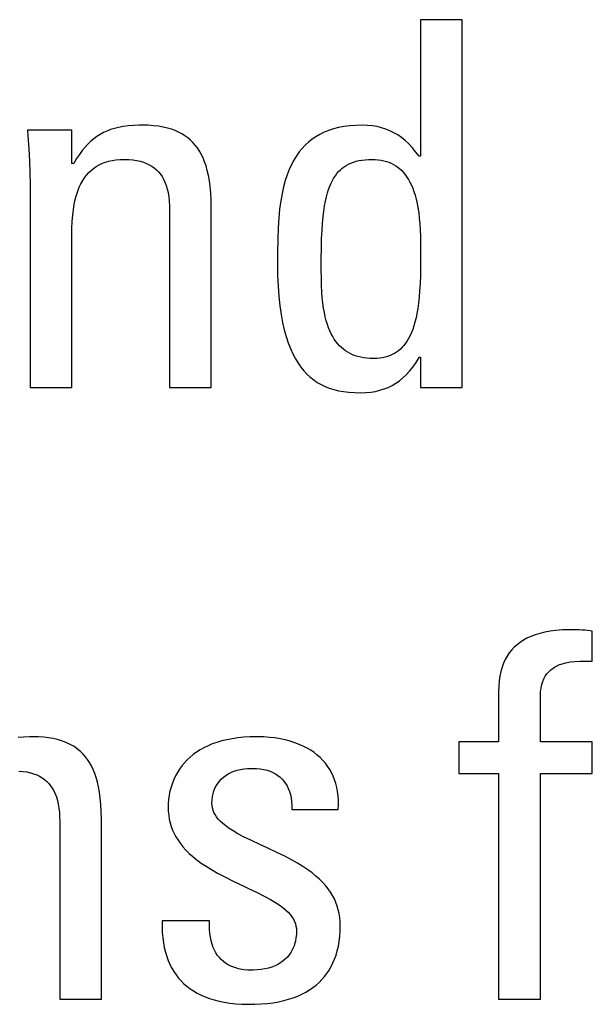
# Model space of a CAD drawing. Extents: x -840 to -217, y -121 to 557.
# Tile 20 of 145: x -582.43 to -579.85, y 174.63 to 179.06. Entities that reach past the tile are written whole.
import ezdxf

# ---------------------------------------------------------------- set-up
doc = ezdxf.new("R2010")
doc.units = 0
doc.header["$LTSCALE"] = 23.1
doc.layers.add('R912005577_AM_0', color=7, linetype='CONTINUOUS')

msp = doc.modelspace()

# ---------------------------------------------------------------- linework, layer by layer
at = {"layer": 'R912005577_AM_0', "color": 7}
for p, q in [((-580.4331, 179.0569), (-580.6211, 179.0569)), ((-580.6211, 179.0569), (-580.6211, 178.4424)), ((-580.4331, 177.4013), (-580.4331, 179.0569)), ((-581.9385, 178.5791), (-581.9604, 178.5762)), ((-581.9144, 178.5811), (-581.9385, 178.5791)), ((-581.8879, 178.5822), (-581.9144, 178.5811)), ((-581.8731, 178.5823), (-581.8879, 178.5822)), ((-581.8475, 178.5818), (-581.8731, 178.5823)), ((-581.8236, 178.5801), (-581.8475, 178.5818)), ((-581.8014, 178.5775), (-581.8236, 178.5801)), ((-581.7807, 178.574), (-581.8014, 178.5775)), ((-580.9399, 178.5795), (-580.966, 178.576)), ((-580.9121, 178.5816), (-580.9399, 178.5795)), ((-580.8825, 178.5823), (-580.9121, 178.5816)), ((-580.8595, 178.5816), (-580.8825, 178.5823)), ((-580.8377, 178.5795), (-580.8595, 178.5816)), ((-580.8168, 178.576), (-580.8377, 178.5795)), ((-582.1918, 178.5594), (-582.3913, 178.5594)), ((-582.3913, 178.5594), (-582.3893, 178.5362)), ((-582.3893, 178.5362), (-582.385, 178.4759)), ((-582.1918, 178.4103), (-582.1918, 178.5594)), ((-582.0643, 178.5408), (-582.0787, 178.5316)), ((-582.0493, 178.5489), (-582.0643, 178.5408)), ((-582.0336, 178.5561), (-582.0493, 178.5489)), ((-582.0171, 178.5624), (-582.0336, 178.5561)), ((-581.9995, 178.5678), (-582.0171, 178.5624)), ((-581.9807, 178.5724), (-581.9995, 178.5678)), ((-581.9604, 178.5762), (-581.9807, 178.5724)), ((-581.7614, 178.5695), (-581.7807, 178.574)), ((-581.7434, 178.5642), (-581.7614, 178.5695)), ((-581.7266, 178.5581), (-581.7434, 178.5642)), ((-581.7108, 178.5512), (-581.7266, 178.5581)), ((-581.6961, 178.5434), (-581.7108, 178.5512)), ((-581.6891, 178.5393), (-581.6961, 178.5434)), ((-581.6823, 178.5349), (-581.6891, 178.5393)), ((-581.6695, 178.5256), (-581.6823, 178.5349)), ((-581.0747, 178.5409), (-581.0927, 178.5306)), ((-581.0555, 178.5502), (-581.0747, 178.5409)), ((-581.0455, 178.5544), (-581.0555, 178.5502)), ((-581.0352, 178.5584), (-581.0455, 178.5544)), ((-581.0135, 178.5654), (-581.0352, 178.5584)), ((-580.9905, 178.5713), (-581.0135, 178.5654)), ((-580.966, 178.576), (-580.9905, 178.5713)), ((-580.7968, 178.5711), (-580.8168, 178.576)), ((-580.7776, 178.5649), (-580.7968, 178.5711)), ((-580.7591, 178.5574), (-580.7776, 178.5649)), ((-580.7412, 178.5485), (-580.7591, 178.5574)), ((-580.7239, 178.5383), (-580.7412, 178.5485)), ((-580.7071, 178.5265), (-580.7239, 178.5383)), ((-582.1192, 178.4976), (-582.132, 178.4836)), ((-582.1061, 178.5101), (-582.1192, 178.4976)), ((-582.0926, 178.5214), (-582.1061, 178.5101)), ((-582.0787, 178.5316), (-582.0926, 178.5214)), ((-581.6574, 178.5155), (-581.6695, 178.5256)), ((-581.6462, 178.5045), (-581.6574, 178.5155)), ((-581.6357, 178.4926), (-581.6462, 178.5045)), ((-581.6259, 178.4799), (-581.6357, 178.4926)), ((-581.1406, 178.4929), (-581.1547, 178.478)), ((-581.1256, 178.5066), (-581.1406, 178.4929)), ((-581.1097, 178.5191), (-581.1256, 178.5066)), ((-581.0927, 178.5306), (-581.1097, 178.5191)), ((-580.6907, 178.5133), (-580.7071, 178.5265)), ((-580.6746, 178.4983), (-580.6907, 178.5133)), ((-580.6588, 178.4816), (-580.6746, 178.4983)), ((-582.385, 178.4759), (-582.3821, 178.4202)), ((-582.1573, 178.451), (-582.1699, 178.4318)), ((-582.1447, 178.4682), (-582.1573, 178.451)), ((-582.132, 178.4836), (-582.1447, 178.4682)), ((-581.6168, 178.4661), (-581.6259, 178.4799)), ((-581.6084, 178.4512), (-581.6168, 178.4661)), ((-581.6006, 178.4351), (-581.6084, 178.4512)), ((-581.168, 178.4618), (-581.1804, 178.4443)), ((-581.1547, 178.478), (-581.168, 178.4618)), ((-580.6432, 178.463), (-580.6588, 178.4816)), ((-580.628, 178.4424), (-580.6432, 178.463)), ((-582.3821, 178.4202), (-582.3803, 178.368)), ((-582.1826, 178.4103), (-582.1918, 178.4103)), ((-582.1699, 178.4318), (-582.1826, 178.4103)), ((-582.0816, 178.3962), (-582.069, 178.4035)), ((-582.069, 178.4035), (-582.0557, 178.4099)), ((-582.0557, 178.4099), (-582.0415, 178.4155)), ((-582.0415, 178.4155), (-582.0341, 178.4179)), ((-582.0341, 178.4179), (-582.0264, 178.4201)), ((-582.0264, 178.4201), (-582.0103, 178.4237)), ((-582.0103, 178.4237), (-581.9932, 178.4264)), ((-581.9932, 178.4264), (-581.975, 178.4281)), ((-581.975, 178.4281), (-581.9556, 178.4286)), ((-581.9556, 178.4286), (-581.9354, 178.4281)), ((-581.9354, 178.4281), (-581.9168, 178.4264)), ((-581.9168, 178.4264), (-581.8995, 178.4238)), ((-581.8995, 178.4238), (-581.8836, 178.4203)), ((-581.8836, 178.4203), (-581.8688, 178.4159)), ((-581.8688, 178.4159), (-581.8552, 178.4106)), ((-581.8552, 178.4106), (-581.8488, 178.4076)), ((-581.8488, 178.4076), (-581.8426, 178.4045)), ((-581.8426, 178.4045), (-581.8309, 178.3976)), ((-581.5935, 178.4177), (-581.6006, 178.4351)), ((-581.5871, 178.3989), (-581.5935, 178.4177)), ((-581.2029, 178.405), (-581.2129, 178.3829)), ((-581.1921, 178.4254), (-581.2029, 178.405)), ((-581.1804, 178.4443), (-581.1921, 178.4254)), ((-580.9602, 178.3985), (-580.9554, 178.4015)), ((-580.9554, 178.4015), (-580.9455, 178.4069)), ((-580.9455, 178.4069), (-580.9349, 178.4118)), ((-580.9349, 178.4118), (-580.9237, 178.4161)), ((-580.9237, 178.4161), (-580.9118, 178.4198)), ((-580.9118, 178.4198), (-580.8992, 178.4229)), ((-580.8992, 178.4229), (-580.8856, 178.4253)), ((-580.8856, 178.4253), (-580.8711, 178.4271)), ((-580.8711, 178.4271), (-580.8556, 178.4282)), ((-580.8556, 178.4282), (-580.839, 178.4286)), ((-580.839, 178.4286), (-580.8248, 178.4282)), ((-580.8248, 178.4282), (-580.8114, 178.4271)), ((-580.8114, 178.4271), (-580.7985, 178.4252)), ((-580.7985, 178.4252), (-580.7923, 178.424)), ((-580.7923, 178.424), (-580.7863, 178.4226)), ((-580.7863, 178.4226), (-580.7746, 178.4193)), ((-580.7746, 178.4193), (-580.7635, 178.4154)), ((-580.7635, 178.4154), (-580.7528, 178.4108)), ((-580.7528, 178.4108), (-580.7427, 178.4055)), ((-580.7427, 178.4055), (-580.7329, 178.3996)), ((-580.6211, 178.4424), (-580.628, 178.4424)), ((-582.3803, 178.368), (-582.3798, 178.3186)), ((-582.1339, 178.3459), (-582.1247, 178.3579)), ((-582.1247, 178.3579), (-582.1149, 178.3689)), ((-582.1149, 178.3689), (-582.1045, 178.379)), ((-582.1045, 178.379), (-582.0934, 178.388)), ((-582.0934, 178.388), (-582.0816, 178.3962)), ((-581.8309, 178.3976), (-581.8201, 178.3899)), ((-581.8201, 178.3899), (-581.8102, 178.3814)), ((-581.8102, 178.3814), (-581.8011, 178.3721)), ((-581.8011, 178.3721), (-581.7928, 178.362)), ((-581.7928, 178.362), (-581.7852, 178.3509)), ((-581.5814, 178.3786), (-581.5871, 178.3989)), ((-581.5764, 178.3566), (-581.5814, 178.3786)), ((-581.5721, 178.3326), (-581.5764, 178.3566)), ((-581.2222, 178.3589), (-581.2306, 178.3331)), ((-581.2129, 178.3829), (-581.2222, 178.3589)), ((-581.0049, 178.3551), (-580.9977, 178.3646)), ((-580.9977, 178.3646), (-580.9902, 178.3733)), ((-580.9902, 178.3733), (-580.9822, 178.3813)), ((-580.9822, 178.3813), (-580.9738, 178.3887)), ((-580.9738, 178.3887), (-580.9649, 178.3954)), ((-580.9649, 178.3954), (-580.9602, 178.3985)), ((-580.7329, 178.3996), (-580.7236, 178.393)), ((-580.7236, 178.393), (-580.7147, 178.3857)), ((-580.7147, 178.3857), (-580.7062, 178.3777)), ((-580.7062, 178.3777), (-580.698, 178.3689)), ((-580.698, 178.3689), (-580.6902, 178.3594)), ((-580.6902, 178.3594), (-580.6828, 178.349)), ((-582.3798, 178.3186), (-582.3798, 177.4013)), ((-582.1578, 178.3028), (-582.1504, 178.3184)), ((-582.1504, 178.3184), (-582.1425, 178.3327)), ((-582.1425, 178.3327), (-582.1339, 178.3459)), ((-581.7852, 178.3509), (-581.7783, 178.3388)), ((-581.7783, 178.3388), (-581.7721, 178.3257)), ((-581.7721, 178.3257), (-581.7667, 178.3114)), ((-581.5686, 178.3065), (-581.5721, 178.3326)), ((-581.2306, 178.3331), (-581.2382, 178.305)), ((-581.03, 178.3078), (-581.0243, 178.3212)), ((-581.0243, 178.3212), (-581.0182, 178.3334)), ((-581.0182, 178.3334), (-581.0117, 178.3447)), ((-581.0117, 178.3447), (-581.0049, 178.3551)), ((-580.6828, 178.349), (-580.6757, 178.3378)), ((-580.6757, 178.3378), (-580.6689, 178.3257)), ((-580.6689, 178.3257), (-580.6625, 178.3126)), ((-580.6625, 178.3126), (-580.6565, 178.2984)), ((-582.176, 178.2476), (-582.1706, 178.2676)), ((-582.1706, 178.2676), (-582.1645, 178.2859)), ((-582.1645, 178.2859), (-582.1578, 178.3028)), ((-581.7667, 178.3114), (-581.762, 178.2959)), ((-581.762, 178.2959), (-581.7582, 178.279)), ((-581.7582, 178.279), (-581.7551, 178.2606)), ((-581.566, 178.2779), (-581.5686, 178.3065)), ((-581.5643, 178.2466), (-581.566, 178.2779)), ((-581.2449, 178.2745), (-581.2507, 178.2412)), ((-581.2382, 178.305), (-581.2449, 178.2745)), ((-581.0452, 178.2597), (-581.0405, 178.2772)), ((-581.0405, 178.2772), (-581.0354, 178.2932)), ((-581.0354, 178.2932), (-581.03, 178.3078)), ((-580.6565, 178.2984), (-580.6509, 178.2832)), ((-580.6509, 178.2832), (-580.6457, 178.2668)), ((-582.1846, 178.2025), (-582.1807, 178.226)), ((-582.1807, 178.226), (-582.176, 178.2476)), ((-581.7551, 178.2606), (-581.753, 178.2407)), ((-581.753, 178.2407), (-581.7518, 178.2189)), ((-581.5635, 178.2121), (-581.5643, 178.2466)), ((-581.2507, 178.2412), (-581.2556, 178.2048)), ((-581.0534, 178.2194), (-581.0495, 178.2405)), ((-581.0495, 178.2405), (-581.0452, 178.2597)), ((-580.6457, 178.2668), (-580.641, 178.2491)), ((-580.641, 178.2491), (-580.6366, 178.2301)), ((-580.6366, 178.2301), (-580.6328, 178.2097)), ((-582.1877, 178.177), (-582.1846, 178.2025)), ((-581.7518, 178.2189), (-581.7516, 178.2039)), ((-581.7516, 178.2039), (-581.7516, 177.4013)), ((-581.5635, 177.4013), (-581.5635, 178.2121)), ((-581.2556, 178.2048), (-581.2595, 178.1647)), ((-581.06, 178.1702), (-581.0569, 178.196)), ((-581.0569, 178.196), (-581.0534, 178.2194)), ((-580.6328, 178.2097), (-580.6295, 178.1878)), ((-580.6295, 178.1878), (-580.6267, 178.1642)), ((-582.1913, 178.1187), (-582.19, 178.1492)), ((-582.19, 178.1492), (-582.1877, 178.177)), ((-581.2595, 178.1647), (-581.2625, 178.12)), ((-581.0649, 178.109), (-581.0627, 178.1414)), ((-581.0627, 178.1414), (-581.06, 178.1702)), ((-580.6267, 178.1642), (-580.6244, 178.1387)), ((-580.6244, 178.1387), (-580.6228, 178.1111)), ((-582.1918, 178.087), (-582.1913, 178.1187)), ((-581.2625, 178.12), (-581.2644, 178.0691)), ((-581.0665, 178.0723), (-581.0649, 178.109)), ((-580.6228, 178.1111), (-580.6217, 178.0809)), ((-582.1918, 177.4013), (-582.1918, 178.087)), ((-581.2644, 178.0691), (-581.2653, 178.0087)), ((-581.0677, 178.0301), (-581.0665, 178.0723)), ((-580.6217, 178.0809), (-580.6211, 178.0469)), ((-580.6211, 178.0469), (-580.6211, 178.0273)), ((-581.2653, 178.0087), (-581.2655, 177.9608)), ((-581.0682, 177.9804), (-581.0677, 178.0301)), ((-580.6211, 178.0032), (-580.6214, 177.9495)), ((-580.6211, 178.0273), (-580.6211, 178.0032)), ((-581.2655, 177.9608), (-581.2648, 177.9075)), ((-581.0683, 177.9586), (-581.0682, 177.9804)), ((-581.0682, 177.9313), (-581.0683, 177.9586)), ((-581.0679, 177.8927), (-581.0682, 177.9313)), ((-580.6214, 177.9495), (-580.6221, 177.9067)), ((-581.2648, 177.9075), (-581.2627, 177.8582)), ((-581.067, 177.8603), (-581.0679, 177.8927)), ((-580.6234, 177.87), (-580.6252, 177.8376)), ((-580.6221, 177.9067), (-580.6234, 177.87)), ((-581.2627, 177.8582), (-581.2593, 177.8124)), ((-581.0655, 177.8314), (-581.067, 177.8603)), ((-581.0635, 177.8053), (-581.0655, 177.8314)), ((-580.6252, 177.8376), (-580.6276, 177.8084)), ((-581.2593, 177.8124), (-581.2548, 177.7701)), ((-581.0609, 177.7813), (-581.0635, 177.8053)), ((-581.0579, 177.7592), (-581.0609, 177.7813)), ((-580.6304, 177.7819), (-580.6337, 177.7577)), ((-580.6276, 177.8084), (-580.6304, 177.7819)), ((-581.2548, 177.7701), (-581.2491, 177.7311)), ((-581.0543, 177.7388), (-581.0579, 177.7592)), ((-581.0502, 177.7198), (-581.0543, 177.7388)), ((-580.6337, 177.7577), (-580.6374, 177.7355)), ((-581.2491, 177.7311), (-581.2425, 177.695)), ((-581.2425, 177.695), (-581.2349, 177.6618)), ((-581.0457, 177.7022), (-581.0502, 177.7198)), ((-581.0407, 177.6858), (-581.0457, 177.7022)), ((-580.6462, 177.6965), (-580.6512, 177.6793)), ((-580.6416, 177.7152), (-580.6462, 177.6965)), ((-580.6374, 177.7355), (-580.6416, 177.7152)), ((-581.2349, 177.6618), (-581.2265, 177.6312)), ((-581.0353, 177.6705), (-581.0407, 177.6858)), ((-581.0295, 177.6564), (-581.0353, 177.6705)), ((-581.0232, 177.6432), (-581.0295, 177.6564)), ((-580.6624, 177.6488), (-580.6684, 177.6353)), ((-580.6566, 177.6634), (-580.6624, 177.6488)), ((-580.6512, 177.6793), (-580.6566, 177.6634)), ((-581.2265, 177.6312), (-581.2172, 177.603)), ((-581.2172, 177.603), (-581.2072, 177.5771)), ((-581.0166, 177.6309), (-581.0232, 177.6432)), ((-581.0096, 177.6195), (-581.0166, 177.6309)), ((-581.0022, 177.609), (-581.0096, 177.6195)), ((-580.9943, 177.5992), (-581.0022, 177.609)), ((-580.6816, 177.6116), (-580.6887, 177.6011)), ((-580.6749, 177.623), (-580.6816, 177.6116)), ((-580.6684, 177.6353), (-580.6749, 177.623)), ((-581.2072, 177.5771), (-581.1965, 177.5534)), ((-580.9861, 177.5901), (-580.9943, 177.5992)), ((-580.9775, 177.5818), (-580.9861, 177.5901)), ((-580.9684, 177.5741), (-580.9775, 177.5818)), ((-580.9589, 177.5671), (-580.9684, 177.5741)), ((-580.9489, 177.5607), (-580.9589, 177.5671)), ((-580.9384, 177.5549), (-580.9489, 177.5607)), ((-580.7294, 177.5609), (-580.7387, 177.5551)), ((-580.7206, 177.5675), (-580.7294, 177.5609)), ((-580.7121, 177.5748), (-580.7206, 177.5675)), ((-580.7039, 177.5828), (-580.7121, 177.5748)), ((-580.6962, 177.5915), (-580.7039, 177.5828)), ((-580.6887, 177.6011), (-580.6962, 177.5915)), ((-581.1965, 177.5534), (-581.185, 177.5316)), ((-581.185, 177.5316), (-581.1729, 177.5117)), ((-580.9274, 177.5497), (-580.9384, 177.5549)), ((-580.9158, 177.5452), (-580.9274, 177.5497)), ((-580.9035, 177.5413), (-580.9158, 177.5452)), ((-580.8907, 177.5381), (-580.9035, 177.5413)), ((-580.8772, 177.5355), (-580.8907, 177.5381)), ((-580.8629, 177.5337), (-580.8772, 177.5355)), ((-580.8479, 177.5325), (-580.8629, 177.5337)), ((-580.8321, 177.5321), (-580.8479, 177.5325)), ((-580.8182, 177.5325), (-580.8321, 177.5321)), ((-580.8051, 177.5337), (-580.8182, 177.5325)), ((-580.7926, 177.5355), (-580.8051, 177.5337)), ((-580.7807, 177.5381), (-580.7926, 177.5355)), ((-580.7695, 177.5413), (-580.7807, 177.5381)), ((-580.7587, 177.5453), (-580.7695, 177.5413)), ((-580.7485, 177.5498), (-580.7587, 177.5453)), ((-580.7387, 177.5551), (-580.7485, 177.5498)), ((-580.6559, 177.4938), (-580.6413, 177.5142)), ((-580.6413, 177.5142), (-580.6268, 177.5371)), ((-580.6268, 177.5371), (-580.6257, 177.5389)), ((-580.6257, 177.5389), (-580.6211, 177.5389)), ((-580.6211, 177.5389), (-580.6211, 177.4013)), ((-581.1729, 177.5117), (-581.1601, 177.4935)), ((-581.1601, 177.4935), (-581.1467, 177.4769)), ((-581.1467, 177.4769), (-581.1326, 177.4619)), ((-580.6857, 177.4595), (-580.6707, 177.4757)), ((-580.6707, 177.4757), (-580.6559, 177.4938)), ((-581.1326, 177.4619), (-581.1179, 177.4483)), ((-581.1179, 177.4483), (-581.1024, 177.436)), ((-581.1024, 177.436), (-581.0862, 177.425)), ((-580.7328, 177.421), (-580.7166, 177.4323)), ((-580.7166, 177.4323), (-580.701, 177.4451)), ((-580.701, 177.4451), (-580.6857, 177.4595)), ((-582.3798, 177.4013), (-582.1918, 177.4013)), ((-581.7516, 177.4013), (-581.5635, 177.4013)), ((-581.0862, 177.425), (-581.0692, 177.4153)), ((-581.0692, 177.4153), (-581.0512, 177.4066)), ((-581.0512, 177.4066), (-581.0323, 177.3992)), ((-581.0323, 177.3992), (-581.0122, 177.3928)), ((-581.0122, 177.3928), (-580.9908, 177.3876)), ((-580.9908, 177.3876), (-580.968, 177.3835)), ((-580.968, 177.3835), (-580.9434, 177.3806)), ((-580.8677, 177.3791), (-580.8452, 177.3812)), ((-580.8452, 177.3812), (-580.8241, 177.3846)), ((-580.8241, 177.3846), (-580.8041, 177.3893)), ((-580.8041, 177.3893), (-580.7851, 177.3953)), ((-580.7851, 177.3953), (-580.7669, 177.4026)), ((-580.7669, 177.4026), (-580.7495, 177.4111)), ((-580.7495, 177.4111), (-580.7328, 177.421)), ((-580.6211, 177.4013), (-580.4331, 177.4013)), ((-580.9434, 177.3806), (-580.9167, 177.3789)), ((-580.9167, 177.3789), (-580.8917, 177.3784)), ((-580.8917, 177.3784), (-580.8677, 177.3791)), ((-580.1419, 176.2739), (-580.1581, 176.265)), ((-580.1243, 176.282), (-580.1419, 176.2739)), ((-580.1053, 176.2892), (-580.1243, 176.282)), ((-580.0846, 176.2955), (-580.1053, 176.2892)), ((-580.0622, 176.3009), (-580.0846, 176.2955)), ((-580.0379, 176.3053), (-580.0622, 176.3009)), ((-580.0115, 176.3087), (-580.0379, 176.3053)), ((-579.9827, 176.311), (-580.0115, 176.3087)), ((-579.9513, 176.3121), (-579.9827, 176.311)), ((-579.9371, 176.3122), (-579.9513, 176.3121)), ((-579.9065, 176.3116), (-579.9371, 176.3122)), ((-579.8933, 176.3109), (-579.9065, 176.3116)), ((-579.881, 176.3098), (-579.8933, 176.3109)), ((-579.8569, 176.3068), (-579.881, 176.3098)), ((-579.8477, 176.3053), (-579.8569, 176.3068)), ((-579.8477, 176.17), (-579.8477, 176.3053)), ((-580.1994, 176.2332), (-580.211, 176.2209)), ((-580.1868, 176.2447), (-580.1994, 176.2332)), ((-580.1731, 176.2553), (-580.1868, 176.2447)), ((-580.1581, 176.265), (-580.1731, 176.2553)), ((-580.2311, 176.1932), (-580.2397, 176.1778)), ((-580.2216, 176.2076), (-580.2311, 176.1932)), ((-580.211, 176.2209), (-580.2216, 176.2076)), ((-580.2538, 176.1434), (-580.2593, 176.1242)), ((-580.2473, 176.1612), (-580.2538, 176.1434)), ((-580.2397, 176.1778), (-580.2473, 176.1612)), ((-580.0241, 176.1399), (-580.0183, 176.1436)), ((-580.0183, 176.1436), (-580.0122, 176.1471)), ((-580.0122, 176.1471), (-579.9987, 176.1535)), ((-579.9987, 176.1535), (-579.9836, 176.159)), ((-579.9836, 176.159), (-579.9668, 176.1636)), ((-579.9668, 176.1636), (-579.9479, 176.1673)), ((-579.9479, 176.1673), (-579.9268, 176.1699)), ((-579.9268, 176.1699), (-579.9032, 176.1713)), ((-579.9032, 176.1713), (-579.8769, 176.1714)), ((-579.8769, 176.1714), (-579.8477, 176.17)), ((-580.2637, 176.1037), (-580.2669, 176.0816)), ((-580.2593, 176.1242), (-580.2637, 176.1037)), ((-580.0656, 176.0917), (-580.0594, 176.1032)), ((-580.0594, 176.1032), (-580.0523, 176.1136)), ((-580.0523, 176.1136), (-580.0441, 176.1232)), ((-580.0441, 176.1232), (-580.0347, 176.132)), ((-580.0347, 176.132), (-580.0241, 176.1399)), ((-580.2689, 176.0579), (-580.2696, 176.0324)), ((-580.2669, 176.0816), (-580.2689, 176.0579)), ((-580.0781, 176.05), (-580.0749, 176.0653)), ((-580.0749, 176.0653), (-580.0707, 176.0792)), ((-580.0707, 176.0792), (-580.0656, 176.0917)), ((-580.2696, 176.0324), (-580.2696, 175.8077)), ((-580.0815, 176.0049), (-580.0814, 176.0136)), ((-580.0814, 176.0136), (-580.0803, 176.0329)), ((-580.0803, 176.0329), (-580.0781, 176.05)), ((-580.0815, 175.8077), (-580.0815, 176.0049)), ((-582.4089, 175.8294), (-582.433, 175.8274)), ((-582.3824, 175.8305), (-582.4089, 175.8294)), ((-582.3676, 175.8306), (-582.3824, 175.8305)), ((-582.342, 175.8301), (-582.3676, 175.8306)), ((-582.3182, 175.8284), (-582.342, 175.8301)), ((-582.296, 175.8258), (-582.3182, 175.8284)), ((-582.2753, 175.8223), (-582.296, 175.8258)), ((-582.256, 175.8178), (-582.2753, 175.8223)), ((-582.238, 175.8125), (-582.256, 175.8178)), ((-582.2211, 175.8064), (-582.238, 175.8125)), ((-582.2054, 175.7995), (-582.2211, 175.8064)), ((-582.1907, 175.7917), (-582.2054, 175.7995)), ((-582.1837, 175.7876), (-582.1907, 175.7917)), ((-582.1769, 175.7832), (-582.1837, 175.7876)), ((-581.5782, 175.7901), (-581.5964, 175.7813)), ((-581.5589, 175.7981), (-581.5782, 175.7901)), ((-581.5384, 175.8053), (-581.5589, 175.7981)), ((-581.5167, 175.8118), (-581.5384, 175.8053)), ((-581.4938, 175.8173), (-581.5167, 175.8118)), ((-581.4696, 175.822), (-581.4938, 175.8173)), ((-581.444, 175.8257), (-581.4696, 175.822)), ((-581.417, 175.8284), (-581.444, 175.8257)), ((-581.3886, 175.8301), (-581.417, 175.8284)), ((-581.3587, 175.8306), (-581.3886, 175.8301)), ((-581.3543, 175.8306), (-581.3587, 175.8306)), ((-581.3276, 175.8299), (-581.3543, 175.8306)), ((-581.3018, 175.828), (-581.3276, 175.8299)), ((-581.2769, 175.8251), (-581.3018, 175.828)), ((-581.253, 175.8212), (-581.2769, 175.8251)), ((-581.2301, 175.8163), (-581.253, 175.8212)), ((-581.2083, 175.8106), (-581.2301, 175.8163)), ((-581.1877, 175.8039), (-581.2083, 175.8106)), ((-581.1681, 175.7965), (-581.1877, 175.8039)), ((-581.1496, 175.7882), (-581.1681, 175.7965)), ((-581.1322, 175.7793), (-581.1496, 175.7882)), ((-580.2696, 175.8077), (-580.4485, 175.8077)), ((-580.4485, 175.8077), (-580.4485, 175.6655)), ((-579.8477, 175.8077), (-580.0815, 175.8077)), ((-579.8477, 175.6655), (-579.8477, 175.8077)), ((-582.164, 175.7739), (-582.1769, 175.7832)), ((-582.152, 175.7638), (-582.164, 175.7739)), ((-582.1408, 175.7528), (-582.152, 175.7638)), ((-582.1303, 175.7409), (-582.1408, 175.7528)), ((-581.6448, 175.7505), (-581.6589, 175.7388)), ((-581.6296, 175.7615), (-581.6448, 175.7505)), ((-581.6135, 175.7717), (-581.6296, 175.7615)), ((-581.5964, 175.7813), (-581.6135, 175.7717)), ((-581.1159, 175.7696), (-581.1322, 175.7793)), ((-581.1007, 175.7593), (-581.1159, 175.7696)), ((-581.0865, 175.7483), (-581.1007, 175.7593)), ((-581.0733, 175.7367), (-581.0865, 175.7483)), ((-582.1205, 175.7281), (-582.1303, 175.7409)), ((-582.1114, 175.7143), (-582.1205, 175.7281)), ((-582.103, 175.6995), (-582.1114, 175.7143)), ((-582.0952, 175.6834), (-582.103, 175.6995)), ((-581.6958, 175.6997), (-581.7063, 175.6853)), ((-581.6844, 175.7134), (-581.6958, 175.6997)), ((-581.6721, 175.7265), (-581.6844, 175.7134)), ((-581.6589, 175.7388), (-581.6721, 175.7265)), ((-581.0611, 175.7244), (-581.0733, 175.7367)), ((-581.0499, 175.7116), (-581.0611, 175.7244)), ((-581.0397, 175.6981), (-581.0499, 175.7116)), ((-581.0304, 175.6839), (-581.0397, 175.6981)), ((-582.43, 175.6765), (-582.4114, 175.6748)), ((-582.4114, 175.6748), (-582.3942, 175.6722)), ((-582.3942, 175.6722), (-582.3782, 175.6687)), ((-582.3782, 175.6687), (-582.3635, 175.6643)), ((-582.3635, 175.6643), (-582.3498, 175.659)), ((-582.3498, 175.659), (-582.3434, 175.656)), ((-582.3434, 175.656), (-582.3372, 175.6529)), ((-582.0881, 175.666), (-582.0952, 175.6834)), ((-582.0817, 175.6472), (-582.0881, 175.666)), ((-581.7245, 175.6545), (-581.7322, 175.6381)), ((-581.7158, 175.6702), (-581.7245, 175.6545)), ((-581.7063, 175.6853), (-581.7158, 175.6702)), ((-581.5091, 175.6482), (-581.4986, 175.6561)), ((-581.4986, 175.6561), (-581.4873, 175.6632)), ((-581.4873, 175.6632), (-581.4749, 175.6696)), ((-581.4749, 175.6696), (-581.4617, 175.6751)), ((-581.4617, 175.6751), (-581.4475, 175.6797)), ((-581.4475, 175.6797), (-581.4324, 175.6835)), ((-581.4324, 175.6835), (-581.4165, 175.6862)), ((-581.4165, 175.6862), (-581.3997, 175.6879)), ((-581.3997, 175.6879), (-581.3822, 175.6885)), ((-581.3822, 175.6885), (-581.3817, 175.6885)), ((-581.3817, 175.6885), (-581.3788, 175.6885)), ((-581.3788, 175.6885), (-581.3603, 175.6878)), ((-581.3603, 175.6878), (-581.3431, 175.686)), ((-581.3431, 175.686), (-581.3272, 175.6833)), ((-581.3272, 175.6833), (-581.3124, 175.6796)), ((-581.3124, 175.6796), (-581.2987, 175.6751)), ((-581.2987, 175.6751), (-581.2861, 175.6698)), ((-581.2861, 175.6698), (-581.2744, 175.6636)), ((-581.2744, 175.6636), (-581.2636, 175.6567)), ((-581.2636, 175.6567), (-581.2538, 175.6489)), ((-581.0221, 175.6691), (-581.0304, 175.6839)), ((-581.0147, 175.6537), (-581.0221, 175.6691)), ((-581.0082, 175.6375), (-581.0147, 175.6537)), ((-580.4485, 175.6655), (-580.2696, 175.6655)), ((-580.2696, 175.6655), (-580.2696, 174.6497)), ((-580.0815, 175.6655), (-579.8477, 175.6655)), ((-580.0815, 174.6497), (-580.0815, 175.6655)), ((-582.3372, 175.6529), (-582.3255, 175.646)), ((-582.3255, 175.646), (-582.3147, 175.6383)), ((-582.3147, 175.6383), (-582.3048, 175.6298)), ((-582.3048, 175.6298), (-582.2957, 175.6205)), ((-582.2957, 175.6205), (-582.2874, 175.6103)), ((-582.2874, 175.6103), (-582.2797, 175.5992)), ((-582.076, 175.6269), (-582.0817, 175.6472)), ((-582.0709, 175.6048), (-582.076, 175.6269)), ((-581.7389, 175.6212), (-581.7447, 175.6036)), ((-581.7322, 175.6381), (-581.7389, 175.6212)), ((-581.547, 175.5988), (-581.5413, 175.61)), ((-581.5413, 175.61), (-581.5347, 175.6206)), ((-581.5347, 175.6206), (-581.5271, 175.6304)), ((-581.5271, 175.6304), (-581.5186, 175.6397)), ((-581.5186, 175.6397), (-581.5091, 175.6482)), ((-581.2538, 175.6489), (-581.2447, 175.6404)), ((-581.2447, 175.6404), (-581.2365, 175.631)), ((-581.2365, 175.631), (-581.2291, 175.6208)), ((-581.2291, 175.6208), (-581.2224, 175.6097)), ((-581.2224, 175.6097), (-581.2166, 175.5977)), ((-581.0028, 175.6207), (-581.0082, 175.6375)), ((-580.9983, 175.603), (-581.0028, 175.6207)), ((-582.2797, 175.5992), (-582.2729, 175.5872)), ((-582.2729, 175.5872), (-582.2667, 175.574)), ((-582.2667, 175.574), (-582.2612, 175.5598)), ((-582.0667, 175.5809), (-582.0709, 175.6048)), ((-582.0632, 175.5548), (-582.0667, 175.5809)), ((-581.7532, 175.5671), (-581.7558, 175.5484)), ((-581.7495, 175.5856), (-581.7532, 175.5671)), ((-581.7447, 175.6036), (-581.7495, 175.5856)), ((-581.5582, 175.5611), (-581.5555, 175.5744)), ((-581.5555, 175.5744), (-581.5518, 175.5869)), ((-581.5518, 175.5869), (-581.547, 175.5988)), ((-581.2166, 175.5977), (-581.2116, 175.5847)), ((-581.2116, 175.5847), (-581.2075, 175.5707)), ((-581.2075, 175.5707), (-581.2043, 175.5555)), ((-580.9949, 175.5846), (-580.9983, 175.603)), ((-580.9924, 175.5654), (-580.9949, 175.5846)), ((-580.9911, 175.5454), (-580.9924, 175.5654)), ((-582.2612, 175.5598), (-582.2566, 175.5443)), ((-582.2566, 175.5443), (-582.2527, 175.5274)), ((-582.2527, 175.5274), (-582.2496, 175.509)), ((-582.0606, 175.5262), (-582.0632, 175.5548)), ((-582.0589, 175.4949), (-582.0606, 175.5262)), ((-581.7573, 175.5297), (-581.7577, 175.5142)), ((-581.7558, 175.5484), (-581.7573, 175.5297)), ((-581.5605, 175.5325), (-581.5599, 175.5472)), ((-581.5599, 175.5215), (-581.5605, 175.5325)), ((-581.5599, 175.5472), (-581.5582, 175.5611)), ((-581.5582, 175.5109), (-581.5599, 175.5215)), ((-581.2043, 175.5555), (-581.202, 175.5392)), ((-581.202, 175.5392), (-581.2007, 175.5216)), ((-581.2007, 175.5216), (-581.2005, 175.5027)), ((-580.9919, 175.5027), (-580.9909, 175.5245)), ((-580.9909, 175.5245), (-580.9911, 175.5454)), ((-582.2496, 175.509), (-582.2475, 175.4891)), ((-582.2475, 175.4891), (-582.2463, 175.4674)), ((-582.0581, 175.4604), (-582.0589, 175.4949)), ((-581.7577, 175.5142), (-581.7571, 175.4956)), ((-581.7571, 175.4956), (-581.7554, 175.4776)), ((-581.7554, 175.4776), (-581.7526, 175.4601)), ((-581.5554, 175.5006), (-581.5582, 175.5109)), ((-581.5515, 175.4905), (-581.5554, 175.5006)), ((-581.5463, 175.4804), (-581.5515, 175.4905)), ((-581.5399, 175.4704), (-581.5463, 175.4804)), ((-581.2005, 175.5027), (-580.9919, 175.5027)), ((-582.2463, 175.4674), (-582.2461, 175.4523)), ((-582.2461, 175.4523), (-582.2461, 174.6497)), ((-582.0581, 174.6497), (-582.0581, 175.4604)), ((-581.7526, 175.4601), (-581.7488, 175.4432)), ((-581.7488, 175.4432), (-581.7439, 175.4268)), ((-581.5321, 175.4604), (-581.5399, 175.4704)), ((-581.5228, 175.4503), (-581.5321, 175.4604)), ((-581.5117, 175.4399), (-581.5228, 175.4503)), ((-581.4987, 175.4293), (-581.5117, 175.4399)), ((-581.7439, 175.4268), (-581.7379, 175.4108)), ((-581.7379, 175.4108), (-581.7308, 175.3951)), ((-581.7308, 175.3951), (-581.7226, 175.3797)), ((-581.4834, 175.4183), (-581.4987, 175.4293)), ((-581.4653, 175.4068), (-581.4834, 175.4183)), ((-581.4439, 175.3944), (-581.4653, 175.4068)), ((-581.4181, 175.3808), (-581.4439, 175.3944)), ((-581.7226, 175.3797), (-581.7133, 175.3647)), ((-581.7133, 175.3647), (-581.7028, 175.3498)), ((-581.7028, 175.3498), (-581.691, 175.3351)), ((-581.3861, 175.3651), (-581.4181, 175.3808)), ((-581.3424, 175.3449), (-581.3861, 175.3651)), ((-581.3125, 175.3312), (-581.3424, 175.3449)), ((-581.691, 175.3351), (-581.6778, 175.3205)), ((-581.6778, 175.3205), (-581.6632, 175.3061)), ((-581.6632, 175.3061), (-581.647, 175.2916)), ((-581.2677, 175.3103), (-581.3125, 175.3312)), ((-581.2321, 175.2928), (-581.2677, 175.3103)), ((-581.647, 175.2916), (-581.629, 175.2772)), ((-581.629, 175.2772), (-581.6092, 175.2626)), ((-581.6092, 175.2626), (-581.5871, 175.2478)), ((-581.2016, 175.2769), (-581.2321, 175.2928)), ((-581.1748, 175.2617), (-581.2016, 175.2769)), ((-581.1508, 175.247), (-581.1748, 175.2617)), ((-581.5871, 175.2478), (-581.5625, 175.2327)), ((-581.5625, 175.2327), (-581.5348, 175.217)), ((-581.5348, 175.217), (-581.5032, 175.2003)), ((-581.1293, 175.2326), (-581.1508, 175.247)), ((-581.1098, 175.2183), (-581.1293, 175.2326)), ((-581.0922, 175.204), (-581.1098, 175.2183)), ((-581.5032, 175.2003), (-581.4657, 175.1816)), ((-581.4657, 175.1816), (-581.4165, 175.1582)), ((-581.0763, 175.1897), (-581.0922, 175.204)), ((-581.0619, 175.1753), (-581.0763, 175.1897)), ((-581.0489, 175.1608), (-581.0619, 175.1753)), ((-581.4165, 175.1582), (-581.3958, 175.1485)), ((-581.3958, 175.1485), (-581.3535, 175.1282)), ((-581.3535, 175.1282), (-581.3219, 175.1122)), ((-581.0372, 175.1462), (-581.0489, 175.1608)), ((-581.0268, 175.1313), (-581.0372, 175.1462)), ((-581.0175, 175.1162), (-581.0268, 175.1313)), ((-581.3219, 175.1122), (-581.2964, 175.0983)), ((-581.2964, 175.0983), (-581.2751, 175.0856)), ((-581.2751, 175.0856), (-581.2571, 175.0737)), ((-581.0094, 175.1007), (-581.0175, 175.1162)), ((-581.0024, 175.0849), (-581.0094, 175.1007)), ((-580.9964, 175.0687), (-581.0024, 175.0849)), ((-581.2571, 175.0737), (-581.2417, 175.0624)), ((-581.2417, 175.0624), (-581.2287, 175.0515)), ((-581.2287, 175.0515), (-581.2176, 175.0409)), ((-581.2176, 175.0409), (-581.2083, 175.0305)), ((-580.9916, 175.0521), (-580.9964, 175.0687)), ((-580.9877, 175.035), (-580.9916, 175.0521)), ((-580.9849, 175.0173), (-580.9877, 175.035)), ((-581.7853, 175.0028), (-581.7854, 174.9759)), ((-581.572, 175.0028), (-581.7853, 175.0028)), ((-581.5718, 174.9854), (-581.572, 175.0028)), ((-581.2083, 175.0305), (-581.2005, 175.0202)), ((-581.2005, 175.0202), (-581.194, 175.01)), ((-581.194, 175.01), (-581.1889, 174.9997)), ((-581.1889, 174.9997), (-581.185, 174.9894)), ((-581.185, 174.9894), (-581.1821, 174.9789)), ((-580.9832, 174.9989), (-580.9849, 175.0173)), ((-580.9827, 174.9799), (-580.9832, 174.9989)), ((-581.7854, 174.9759), (-581.7844, 174.9504)), ((-581.7844, 174.9504), (-581.7824, 174.9263)), ((-581.571, 174.9647), (-581.5718, 174.9854)), ((-581.5694, 174.9458), (-581.571, 174.9647)), ((-581.5668, 174.9282), (-581.5694, 174.9458)), ((-581.1821, 174.9789), (-581.1804, 174.9681)), ((-581.1804, 174.9681), (-581.1799, 174.957)), ((-581.1799, 174.957), (-581.1804, 174.9407)), ((-580.9849, 174.9318), (-580.9832, 174.9552)), ((-580.9832, 174.9552), (-580.9827, 174.9799)), ((-581.7824, 174.9263), (-581.7793, 174.9034)), ((-581.7793, 174.9034), (-581.7753, 174.8817)), ((-581.5635, 174.912), (-581.5668, 174.9282)), ((-581.5593, 174.8969), (-581.5635, 174.912)), ((-581.1848, 174.9107), (-581.1885, 174.897)), ((-581.1821, 174.9253), (-581.1848, 174.9107)), ((-581.1804, 174.9407), (-581.1821, 174.9253)), ((-580.9913, 174.8881), (-580.9876, 174.9094)), ((-580.9876, 174.9094), (-580.9849, 174.9318)), ((-581.7753, 174.8817), (-581.7703, 174.8612)), ((-581.7703, 174.8612), (-581.7644, 174.8418)), ((-581.5544, 174.8829), (-581.5593, 174.8969)), ((-581.5487, 174.87), (-581.5544, 174.8829)), ((-581.5423, 174.858), (-581.5487, 174.87)), ((-581.5351, 174.8471), (-581.5423, 174.858)), ((-581.2053, 174.8604), (-581.2127, 174.8496)), ((-581.1988, 174.8718), (-581.2053, 174.8604)), ((-581.1932, 174.884), (-581.1988, 174.8718)), ((-581.1907, 174.8904), (-581.1932, 174.884)), ((-581.1885, 174.897), (-581.1907, 174.8904)), ((-581.0016, 174.8486), (-580.996, 174.8679)), ((-580.996, 174.8679), (-580.9913, 174.8881)), ((-581.7644, 174.8418), (-581.7577, 174.8234)), ((-581.7577, 174.8234), (-581.7501, 174.806)), ((-581.5272, 174.8369), (-581.5351, 174.8471)), ((-581.5185, 174.8277), (-581.5272, 174.8369)), ((-581.5091, 174.8192), (-581.5185, 174.8277)), ((-581.4989, 174.8115), (-581.5091, 174.8192)), ((-581.2515, 174.8138), (-581.2636, 174.8066)), ((-581.2404, 174.8217), (-581.2515, 174.8138)), ((-581.2303, 174.8303), (-581.2404, 174.8217)), ((-581.221, 174.8396), (-581.2303, 174.8303)), ((-581.2127, 174.8496), (-581.221, 174.8396)), ((-581.0239, 174.7962), (-581.0156, 174.8128)), ((-581.0156, 174.8128), (-581.0081, 174.8303)), ((-581.0081, 174.8303), (-581.0016, 174.8486)), ((-581.7501, 174.806), (-581.7417, 174.7895)), ((-581.7417, 174.7895), (-581.7324, 174.7739)), ((-581.7324, 174.7739), (-581.7223, 174.7591)), ((-581.4877, 174.8047), (-581.4989, 174.8115)), ((-581.4756, 174.7986), (-581.4877, 174.8047)), ((-581.4626, 174.7933), (-581.4756, 174.7986)), ((-581.4484, 174.7888), (-581.4626, 174.7933)), ((-581.4409, 174.7869), (-581.4484, 174.7888)), ((-581.4331, 174.7852), (-581.4409, 174.7869)), ((-581.4165, 174.7826), (-581.4331, 174.7852)), ((-581.3987, 174.781), (-581.4165, 174.7826)), ((-581.3794, 174.7804), (-581.3987, 174.781)), ((-581.3753, 174.7804), (-581.3794, 174.7804)), ((-581.3565, 174.7812), (-581.3753, 174.7804)), ((-581.3386, 174.7831), (-581.3565, 174.7812)), ((-581.3217, 174.786), (-581.3386, 174.7831)), ((-581.3057, 174.7898), (-581.3217, 174.786)), ((-581.2906, 174.7946), (-581.3057, 174.7898)), ((-581.2766, 174.8002), (-581.2906, 174.7946)), ((-581.2636, 174.8066), (-581.2766, 174.8002)), ((-581.043, 174.7655), (-581.033, 174.7805)), ((-581.033, 174.7805), (-581.0239, 174.7962)), ((-581.7223, 174.7591), (-581.7114, 174.7451)), ((-581.7114, 174.7451), (-581.6997, 174.732)), ((-581.6997, 174.732), (-581.687, 174.7196)), ((-581.0919, 174.7132), (-581.0784, 174.7252)), ((-581.0784, 174.7252), (-581.0657, 174.7379)), ((-581.0657, 174.7379), (-581.0539, 174.7513)), ((-581.0539, 174.7513), (-581.043, 174.7655)), ((-581.687, 174.7196), (-581.6735, 174.7079)), ((-581.6735, 174.7079), (-581.6591, 174.697)), ((-581.6591, 174.697), (-581.6437, 174.6868)), ((-581.6437, 174.6868), (-581.6273, 174.6773)), ((-581.1559, 174.6723), (-581.1384, 174.6815)), ((-581.1384, 174.6815), (-581.1219, 174.6914)), ((-581.1219, 174.6914), (-581.1064, 174.7019)), ((-581.1064, 174.7019), (-581.0919, 174.7132)), ((-582.2461, 174.6497), (-582.0581, 174.6497)), ((-581.6273, 174.6773), (-581.6098, 174.6686)), ((-581.6098, 174.6686), (-581.5913, 174.6606)), ((-581.5913, 174.6606), (-581.5716, 174.6534)), ((-581.5716, 174.6534), (-581.5506, 174.6469)), ((-581.5506, 174.6469), (-581.5284, 174.6413)), ((-581.5284, 174.6413), (-581.5048, 174.6365)), ((-581.5048, 174.6365), (-581.4798, 174.6326)), ((-581.2851, 174.634), (-581.2606, 174.6382)), ((-581.2606, 174.6382), (-581.2372, 174.6434)), ((-581.2372, 174.6434), (-581.2151, 174.6494)), ((-581.2151, 174.6494), (-581.1943, 174.6563)), ((-581.1943, 174.6563), (-581.1745, 174.6639)), ((-581.1745, 174.6639), (-581.1559, 174.6723)), ((-580.2696, 174.6497), (-580.0815, 174.6497)), ((-581.4798, 174.6326), (-581.4533, 174.6297)), ((-581.4533, 174.6297), (-581.4253, 174.6278)), ((-581.4253, 174.6278), (-581.3956, 174.6269)), ((-581.3956, 174.6269), (-581.3863, 174.6268)), ((-581.3863, 174.6268), (-581.3668, 174.6271)), ((-581.3668, 174.6271), (-581.3382, 174.6283)), ((-581.3382, 174.6283), (-581.311, 174.6307)), ((-581.311, 174.6307), (-581.2851, 174.634))]:
    msp.add_line(p, q, dxfattribs=at)

doc.saveas('drawing.dxf')
